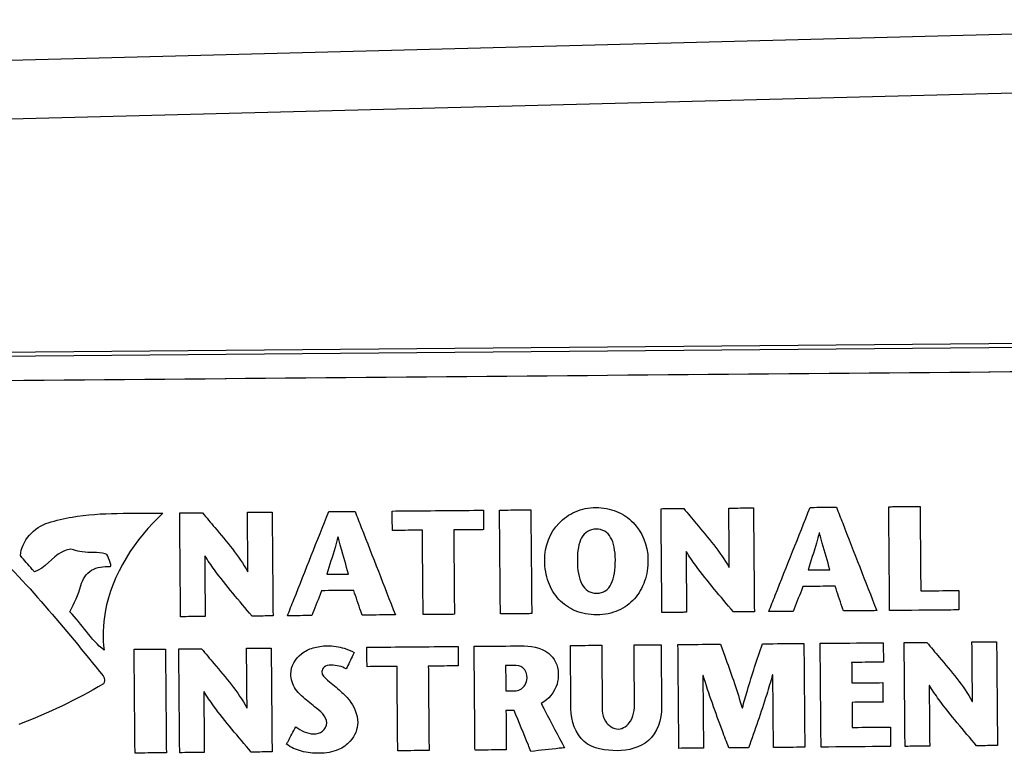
# Model space of a CAD drawing. Header units: inches. Extents: x 0 to 34, y 0 to 22.
# Tile 26 of 69: x 5.346 to 6.017, y 7.906 to 8.405. Entities that reach past the tile are written whole.
import ezdxf

# ---------------------------------------------------------------- set-up
doc = ezdxf.new("R2010")
doc.units = ezdxf.units.IN
doc.header["$LTSCALE"] = 1.87
doc.header["$MEASUREMENT"] = 0
doc.layers.get('0').update_dxf_attribs({"linetype": 'CONTINUOUS'})
doc.layers.add('DATUMCURVES', color=7, linetype='CONTINUOUS')

msp = doc.modelspace()

# ---------------------------------------------------------------- linework, layer by layer
at = {"color": 7, "linetype": 'CONTINUOUS'}
for p, q in [((6.40266, 8.40515), (5.27236, 8.37556)), ((6.40301, 8.36515), (5.2734, 8.33557)), ((5.28062, 8.1783), (6.32656, 8.18742)), ((5.28065, 8.17568), (6.32658, 8.1848)), ((6.32026, 8.16786), (5.28079, 8.15879))]:
    msp.add_line(p, q, dxfattribs=at)
at = {"layer": 'DATUMCURVES', "color": 40, "linetype": 'CONTINUOUS'}
for points, knots in [([(6.32026, 8.16788, 1.13017), (6.26612, 8.16741, 1.13017), (5.91963, 8.16438, 1.13017), (5.57314, 8.16136, 1.13017), (5.28079, 8.15881, 1.13017)], [0, 0, 0, 0, 0.15625, 1, 1, 1, 1]), ([(5.70389, 8.03695, 1.13017), (5.7038, 8.04685, 1.13017), (5.70931, 8.0603, 1.13017), (5.72411, 8.07089, 1.13017), (5.73872, 8.07401, 1.13017), (5.75338, 8.07114, 1.13017), (5.76837, 8.06082, 1.13017), (5.77411, 8.04746, 1.13017), (5.7742, 8.03756, 1.13017)], [0, 0, 0, 0, 0.250171, 0.375257, 0.500342, 0.625257, 0.750171, 1, 1, 1, 1]), ([(5.78309, 8.07219, 1.13017), (5.7839, 8.0722, 1.13017), (5.78905, 8.07224, 1.13017), (5.79421, 8.07229, 1.13017), (5.79856, 8.07232, 1.13017)], [0, 0, 0, 0, 0.15625, 1, 1, 1, 1]), ([(5.78371, 8.00148, 1.13017), (5.78368, 8.00516, 1.13017), (5.78347, 8.02873, 1.13017), (5.78327, 8.0523, 1.13017), (5.78309, 8.07219, 1.13017)], [0, 0, 0, 0, 0.15625, 1, 1, 1, 1]), ([(5.79856, 8.07232, 1.13017), (5.80137, 8.06893, 1.13017), (5.81206, 8.05588, 1.13017), (5.82349, 8.04309, 1.13017), (5.8294, 8.03209, 1.13017)], [0, 0, 0, 0, 0.261011, 1, 1, 1, 1]), ([(5.82924, 8.07259, 1.13017), (5.83011, 8.0726, 1.13017), (5.83571, 8.07265, 1.13017), (5.8413, 8.0727, 1.13017), (5.84603, 8.07274, 1.13017)], [0, 0, 0, 0, 0.15625, 1, 1, 1, 1]), ([(5.82959, 8.03209, 1.13017), (5.82957, 8.0342, 1.13017), (5.82945, 8.0477, 1.13017), (5.82934, 8.0612, 1.13017), (5.82924, 8.07259, 1.13017)], [0, 0, 0, 0, 0.15625, 1, 1, 1, 1]), ([(5.84603, 8.07274, 1.13017), (5.84606, 8.06906, 1.13017), (5.84626, 8.04549, 1.13017), (5.84647, 8.02192, 1.13017), (5.84664, 8.00203, 1.13017)], [0, 0, 0, 0, 0.15625, 1, 1, 1, 1]), ([(5.85644, 8.00211, 1.13017), (5.8579, 8.00581, 1.13017), (5.86729, 8.02946, 1.13017), (5.87668, 8.05312, 1.13017), (5.8846, 8.07308, 1.13017)], [0, 0, 0, 0, 0.15625, 1, 1, 1, 1]), ([(5.8846, 8.07308, 1.13017), (5.88553, 8.07308, 1.13017), (5.89149, 8.07314, 1.13017), (5.89745, 8.07319, 1.13017), (5.90247, 8.07323, 1.13017)], [0, 0, 0, 0, 0.15625, 1, 1, 1, 1]), ([(5.90247, 8.07323, 1.13017), (5.90391, 8.06956, 1.13017), (5.91307, 8.04607, 1.13017), (5.92224, 8.02258, 1.13017), (5.92997, 8.00276, 1.13017)], [0, 0, 0, 0, 0.15625, 1, 1, 1, 1]), ([(5.93815, 8.07354, 1.13017), (5.93925, 8.07355, 1.13017), (5.94635, 8.07361, 1.13017), (5.95345, 8.07368, 1.13017), (5.95944, 8.07373, 1.13017)], [0, 0, 0, 0, 0.15625, 1, 1, 1, 1]), ([(5.93876, 8.00283, 1.13017), (5.93873, 8.00652, 1.13017), (5.93852, 8.03009, 1.13017), (5.93832, 8.05366, 1.13017), (5.93815, 8.07354, 1.13017)], [0, 0, 0, 0, 0.15625, 1, 1, 1, 1]), ([(5.95944, 8.07373, 1.13017), (5.95947, 8.07074, 1.13017), (5.95963, 8.05158, 1.13017), (5.9598, 8.03242, 1.13017), (5.95994, 8.01626, 1.13017)], [0, 0, 0, 0, 0.15625, 1, 1, 1, 1]), ([(5.36584, 8.06264, 1.13017), (5.37116, 8.0642, 1.13017), (5.39675, 8.07034, 1.13017), (5.4233, 8.06875, 1.13017), (5.44397, 8.06911, 1.13017)], [0, 0, 0, 0, 0.211328, 1, 1, 1, 1]), ([(5.44397, 8.06911, 1.13017), (5.42476, 8.0516, 1.13017), (5.40407, 8.01958, 1.13017), (5.40271, 7.98435, 1.13017), (5.4039, 7.97574, 1.13017)], [0, 0, 0, 0, 0.749484, 1, 1, 1, 1]), ([(5.45533, 8.06933, 1.13017), (5.45614, 8.06934, 1.13017), (5.46129, 8.06938, 1.13017), (5.46645, 8.06943, 1.13017), (5.4708, 8.06946, 1.13017)], [0, 0, 0, 0, 0.15625, 1, 1, 1, 1]), ([(5.45595, 7.99862, 1.13017), (5.45592, 8.0023, 1.13017), (5.45571, 8.02587, 1.13017), (5.45551, 8.04944, 1.13017), (5.45533, 8.06933, 1.13017)], [0, 0, 0, 0, 0.15625, 1, 1, 1, 1]), ([(5.4708, 8.06946, 1.13017), (5.47361, 8.06607, 1.13017), (5.4843, 8.05302, 1.13017), (5.49573, 8.04023, 1.13017), (5.50164, 8.02922, 1.13017)], [0, 0, 0, 0, 0.261011, 1, 1, 1, 1]), ([(5.50148, 8.06973, 1.13017), (5.50235, 8.06974, 1.13017), (5.50795, 8.06979, 1.13017), (5.51354, 8.06984, 1.13017), (5.51827, 8.06988, 1.13017)], [0, 0, 0, 0, 0.15625, 1, 1, 1, 1]), ([(5.50183, 8.02923, 1.13017), (5.50181, 8.03134, 1.13017), (5.50169, 8.04484, 1.13017), (5.50158, 8.05834, 1.13017), (5.50148, 8.06973, 1.13017)], [0, 0, 0, 0, 0.15625, 1, 1, 1, 1]), ([(5.51827, 8.06988, 1.13017), (5.5183, 8.0662, 1.13017), (5.51851, 8.04263, 1.13017), (5.51871, 8.01906, 1.13017), (5.51888, 7.99917, 1.13017)], [0, 0, 0, 0, 0.15625, 1, 1, 1, 1]), ([(5.52868, 7.99925, 1.13017), (5.53014, 8.00295, 1.13017), (5.53953, 8.0266, 1.13017), (5.54892, 8.05026, 1.13017), (5.55684, 8.07021, 1.13017)], [0, 0, 0, 0, 0.15625, 1, 1, 1, 1]), ([(5.55684, 8.07021, 1.13017), (5.55777, 8.07022, 1.13017), (5.56373, 8.07028, 1.13017), (5.56969, 8.07033, 1.13017), (5.57472, 8.07037, 1.13017)], [0, 0, 0, 0, 0.15625, 1, 1, 1, 1]), ([(5.57472, 8.07037, 1.13017), (5.57615, 8.0667, 1.13017), (5.58531, 8.04321, 1.13017), (5.59448, 8.01972, 1.13017), (5.60221, 7.9999, 1.13017)], [0, 0, 0, 0, 0.15625, 1, 1, 1, 1]), ([(5.60005, 8.07059, 1.13017), (5.60329, 8.07062, 1.13017), (5.62399, 8.0708, 1.13017), (5.6447, 8.07098, 1.13017), (5.66217, 8.07113, 1.13017)], [0, 0, 0, 0, 0.15625, 1, 1, 1, 1]), ([(5.60017, 8.05736, 1.13017), (5.60016, 8.05804, 1.13017), (5.60012, 8.06246, 1.13017), (5.60008, 8.06687, 1.13017), (5.60005, 8.07059, 1.13017)], [0, 0, 0, 0, 0.15625, 1, 1, 1, 1]), ([(5.66217, 8.07113, 1.13017), (5.66217, 8.07044, 1.13017), (5.66221, 8.06603, 1.13017), (5.66225, 8.06162, 1.13017), (5.66228, 8.0579, 1.13017)], [0, 0, 0, 0, 0.15625, 1, 1, 1, 1]), ([(5.6731, 8.07123, 1.13017), (5.67421, 8.07124, 1.13017), (5.68132, 8.0713, 1.13017), (5.68842, 8.07136, 1.13017), (5.69442, 8.07142, 1.13017)], [0, 0, 0, 0, 0.15625, 1, 1, 1, 1]), ([(5.67372, 8.00052, 1.13017), (5.67369, 8.0042, 1.13017), (5.67348, 8.02777, 1.13017), (5.67327, 8.05134, 1.13017), (5.6731, 8.07123, 1.13017)], [0, 0, 0, 0, 0.15625, 1, 1, 1, 1]), ([(5.69442, 8.07142, 1.13017), (5.69445, 8.06773, 1.13017), (5.69466, 8.04416, 1.13017), (5.69487, 8.02059, 1.13017), (5.69504, 8.00071, 1.13017)], [0, 0, 0, 0, 0.15625, 1, 1, 1, 1]), ([(5.56304, 8.05289, 1.13017), (5.56243, 8.05054, 1.13017), (5.56011, 8.04204, 1.13017), (5.55736, 8.03367, 1.13017), (5.5555, 8.02758, 1.13017)], [0, 0, 0, 0, 0.27644, 1, 1, 1, 1]), ([(5.57034, 8.02771, 1.13017), (5.5686, 8.03376, 1.13017), (5.56611, 8.04212, 1.13017), (5.56386, 8.05055, 1.13017), (5.56326, 8.0529, 1.13017)], [0, 0, 0, 0, 0.722692, 1, 1, 1, 1]), ([(5.62059, 8.05753, 1.13017), (5.61953, 8.05752, 1.13017), (5.61272, 8.05746, 1.13017), (5.60591, 8.05741, 1.13017), (5.60017, 8.05736, 1.13017)], [0, 0, 0, 0, 0.15625, 1, 1, 1, 1]), ([(5.62109, 8.00006, 1.13017), (5.62107, 8.00305, 1.13017), (5.6209, 8.02221, 1.13017), (5.62073, 8.04137, 1.13017), (5.62059, 8.05753, 1.13017)], [0, 0, 0, 0, 0.15625, 1, 1, 1, 1]), ([(5.66228, 8.0579, 1.13017), (5.66122, 8.05789, 1.13017), (5.65443, 8.05783, 1.13017), (5.64764, 8.05777, 1.13017), (5.64191, 8.05772, 1.13017)], [0, 0, 0, 0, 0.15625, 1, 1, 1, 1]), ([(5.64191, 8.05772, 1.13017), (5.64194, 8.05473, 1.13017), (5.64211, 8.03557, 1.13017), (5.64227, 8.01641, 1.13017), (5.64241, 8.00025, 1.13017)], [0, 0, 0, 0, 0.15625, 1, 1, 1, 1]), ([(5.75198, 8.03737, 1.13017), (5.75193, 8.04363, 1.13017), (5.75037, 8.0515, 1.13017), (5.74512, 8.05726, 1.13017), (5.73886, 8.0588, 1.13017), (5.73263, 8.05715, 1.13017), (5.72748, 8.0513, 1.13017), (5.72605, 8.04341, 1.13017), (5.72611, 8.03714, 1.13017)], [0, 0, 0, 0, 0.25, 0.375, 0.5, 0.625, 0.75, 1, 1, 1, 1]), ([(5.8908, 8.05575, 1.13017), (5.89019, 8.0534, 1.13017), (5.88787, 8.0449, 1.13017), (5.8851, 8.03654, 1.13017), (5.88326, 8.03044, 1.13017)], [0, 0, 0, 0, 0.276474, 1, 1, 1, 1]), ([(5.8981, 8.03057, 1.13017), (5.89637, 8.03663, 1.13017), (5.89387, 8.04499, 1.13017), (5.89162, 8.05341, 1.13017), (5.89102, 8.05576, 1.13017)], [0, 0, 0, 0, 0.722656, 1, 1, 1, 1]), ([(5.35637, 8.02916, 1.13017), (5.35588, 8.02973, 1.13017), (5.35272, 8.03342, 1.13017), (5.34955, 8.0371, 1.13017), (5.34689, 8.04021, 1.13017)], [0, 0, 0, 0, 0.15625, 1, 1, 1, 1]), ([(5.40463, 8.04155, 1.13017), (5.39955, 8.04288, 1.13017), (5.39205, 8.04172, 1.13017), (5.38491, 8.0435, 1.13017), (5.38302, 8.04422, 1.13017)], [0, 0, 0, 0, 0.72134, 1, 1, 1, 1]), ([(5.40794, 8.03274, 1.13017), (5.40932, 8.03271, 1.13017), (5.40682, 8.03806, 1.13017), (5.40641, 8.04108, 1.13017), (5.40463, 8.04155, 1.13017)], [0, 0, 0, 0, 0.429845, 1, 1, 1, 1]), ([(5.47235, 8.04019, 1.13017), (5.47237, 8.03803, 1.13017), (5.47249, 8.02422, 1.13017), (5.47261, 8.01042, 1.13017), (5.47272, 7.99877, 1.13017)], [0, 0, 0, 0, 0.15625, 1, 1, 1, 1]), ([(5.50462, 7.99904, 1.13017), (5.49589, 8.00943, 1.13017), (5.48445, 8.02257, 1.13017), (5.47449, 8.03688, 1.13017), (5.47254, 8.04019, 1.13017)], [0, 0, 0, 0, 0.779564, 1, 1, 1, 1]), ([(5.80011, 8.04305, 1.13017), (5.80013, 8.04089, 1.13017), (5.80025, 8.02708, 1.13017), (5.80037, 8.01328, 1.13017), (5.80048, 8.00163, 1.13017)], [0, 0, 0, 0, 0.15625, 1, 1, 1, 1]), ([(5.83238, 8.0019, 1.13017), (5.82364, 8.01229, 1.13017), (5.8122, 8.02543, 1.13017), (5.80225, 8.03975, 1.13017), (5.8003, 8.04305, 1.13017)], [0, 0, 0, 0, 0.779604, 1, 1, 1, 1]), ([(5.38806, 8.01984, 1.13017), (5.3891, 8.02398, 1.13017), (5.39438, 8.03224, 1.13017), (5.40368, 8.03283, 1.13017), (5.40794, 8.03274, 1.13017)], [0, 0, 0, 0, 0.500219, 1, 1, 1, 1]), ([(5.7742, 8.03756, 1.13017), (5.77425, 8.03229, 1.13017), (5.77265, 8.02233, 1.13017), (5.76569, 8.01023, 1.13017), (5.75644, 8.00341, 1.13017), (5.74729, 8.00046, 1.13017), (5.73938, 7.99963, 1.13017), (5.73145, 8.00032, 1.13017), (5.72226, 8.00312, 1.13017), (5.71288, 8.00977, 1.13017), (5.70571, 8.02174, 1.13017), (5.70394, 8.03168, 1.13017), (5.70389, 8.03695, 1.13017)], [0, 0, 0, 0, 0.125076, 0.250152, 0.375228, 0.437766, 0.500304, 0.562766, 0.625228, 0.750152, 0.875076, 1, 1, 1, 1]), ([(5.72611, 8.03714, 1.13017), (5.72616, 8.03048, 1.13017), (5.72752, 8.022, 1.13017), (5.73222, 8.01652, 1.13017), (5.73585, 8.01489, 1.13017), (5.73925, 8.01448, 1.13017), (5.74264, 8.01495, 1.13017), (5.74624, 8.01664, 1.13017), (5.75084, 8.0222, 1.13017), (5.75204, 8.0307, 1.13017), (5.75198, 8.03737, 1.13017)], [0, 0, 0, 0, 0.25, 0.375, 0.4375, 0.5, 0.5625, 0.625, 0.75, 1, 1, 1, 1]), ([(5.5555, 8.02758, 1.13017), (5.55628, 8.02758, 1.13017), (5.56122, 8.02763, 1.13017), (5.56617, 8.02767, 1.13017), (5.57034, 8.02771, 1.13017)], [0, 0, 0, 0, 0.15625, 1, 1, 1, 1]), ([(5.88326, 8.03044, 1.13017), (5.88404, 8.03045, 1.13017), (5.88898, 8.03049, 1.13017), (5.89393, 8.03053, 1.13017), (5.8981, 8.03057, 1.13017)], [0, 0, 0, 0, 0.15625, 1, 1, 1, 1]), ([(5.8797, 8.0192, 1.13017), (5.87935, 8.01831, 1.13017), (5.87715, 8.01267, 1.13017), (5.87495, 8.00702, 1.13017), (5.87309, 8.00226, 1.13017)], [0, 0, 0, 0, 0.15625, 1, 1, 1, 1]), ([(5.90164, 8.01939, 1.13017), (5.9005, 8.01938, 1.13017), (5.89319, 8.01931, 1.13017), (5.88587, 8.01925, 1.13017), (5.8797, 8.0192, 1.13017)], [0, 0, 0, 0, 0.15625, 1, 1, 1, 1]), ([(5.90732, 8.00256, 1.13017), (5.90703, 8.00343, 1.13017), (5.90513, 8.00905, 1.13017), (5.90324, 8.01466, 1.13017), (5.90164, 8.01939, 1.13017)], [0, 0, 0, 0, 0.15625, 1, 1, 1, 1]), ([(5.55196, 8.01634, 1.13017), (5.55162, 8.01545, 1.13017), (5.54941, 8.00981, 1.13017), (5.5472, 8.00416, 1.13017), (5.54533, 7.9994, 1.13017)], [0, 0, 0, 0, 0.15625, 1, 1, 1, 1]), ([(5.57388, 8.01653, 1.13017), (5.57274, 8.01652, 1.13017), (5.56544, 8.01645, 1.13017), (5.55813, 8.01639, 1.13017), (5.55196, 8.01634, 1.13017)], [0, 0, 0, 0, 0.15625, 1, 1, 1, 1]), ([(5.57956, 7.9997, 1.13017), (5.57927, 8.00057, 1.13017), (5.57737, 8.00618, 1.13017), (5.57548, 8.01179, 1.13017), (5.57388, 8.01653, 1.13017)], [0, 0, 0, 0, 0.15625, 1, 1, 1, 1]), ([(5.95994, 8.01626, 1.13017), (5.96129, 8.01627, 1.13017), (5.9699, 8.01634, 1.13017), (5.97852, 8.01642, 1.13017), (5.98579, 8.01648, 1.13017)], [0, 0, 0, 0, 0.15625, 1, 1, 1, 1]), ([(5.98579, 8.01648, 1.13017), (5.9858, 8.01579, 1.13017), (5.98584, 8.01138, 1.13017), (5.98587, 8.00697, 1.13017), (5.98591, 8.00324, 1.13017)], [0, 0, 0, 0, 0.15625, 1, 1, 1, 1]), ([(5.47272, 7.99877, 1.13017), (5.47184, 7.99876, 1.13017), (5.46625, 7.99871, 1.13017), (5.46067, 7.99866, 1.13017), (5.45595, 7.99862, 1.13017)], [0, 0, 0, 0, 0.15625, 1, 1, 1, 1]), ([(5.51888, 7.99917, 1.13017), (5.51814, 7.99916, 1.13017), (5.51338, 7.99912, 1.13017), (5.50863, 7.99908, 1.13017), (5.50462, 7.99904, 1.13017)], [0, 0, 0, 0, 0.15625, 1, 1, 1, 1]), ([(5.54533, 7.9994, 1.13017), (5.54446, 7.99939, 1.13017), (5.53891, 7.99934, 1.13017), (5.53336, 7.99929, 1.13017), (5.52868, 7.99925, 1.13017)], [0, 0, 0, 0, 0.15625, 1, 1, 1, 1]), ([(5.60221, 7.9999, 1.13017), (5.60103, 7.99989, 1.13017), (5.59348, 7.99982, 1.13017), (5.58593, 7.99975, 1.13017), (5.57956, 7.9997, 1.13017)], [0, 0, 0, 0, 0.15625, 1, 1, 1, 1]), ([(5.64241, 8.00025, 1.13017), (5.6413, 8.00024, 1.13017), (5.6342, 8.00017, 1.13017), (5.62709, 8.00011, 1.13017), (5.62109, 8.00006, 1.13017)], [0, 0, 0, 0, 0.15625, 1, 1, 1, 1]), ([(5.69504, 8.00071, 1.13017), (5.69393, 8.0007, 1.13017), (5.68682, 8.00063, 1.13017), (5.67971, 8.00057, 1.13017), (5.67372, 8.00052, 1.13017)], [0, 0, 0, 0, 0.15625, 1, 1, 1, 1]), ([(5.80048, 8.00163, 1.13017), (5.7996, 8.00162, 1.13017), (5.79401, 8.00157, 1.13017), (5.78843, 8.00152, 1.13017), (5.78371, 8.00148, 1.13017)], [0, 0, 0, 0, 0.15625, 1, 1, 1, 1]), ([(5.84664, 8.00203, 1.13017), (5.8459, 8.00202, 1.13017), (5.84114, 8.00198, 1.13017), (5.83639, 8.00194, 1.13017), (5.83238, 8.0019, 1.13017)], [0, 0, 0, 0, 0.15625, 1, 1, 1, 1]), ([(5.87309, 8.00226, 1.13017), (5.87222, 8.00225, 1.13017), (5.86667, 8.0022, 1.13017), (5.86112, 8.00216, 1.13017), (5.85644, 8.00211, 1.13017)], [0, 0, 0, 0, 0.15625, 1, 1, 1, 1]), ([(5.92997, 8.00276, 1.13017), (5.92879, 8.00275, 1.13017), (5.92124, 8.00268, 1.13017), (5.91369, 8.00261, 1.13017), (5.90732, 8.00256, 1.13017)], [0, 0, 0, 0, 0.15625, 1, 1, 1, 1]), ([(5.98591, 8.00324, 1.13017), (5.98345, 8.00322, 1.13017), (5.96774, 8.00309, 1.13017), (5.95202, 8.00295, 1.13017), (5.93876, 8.00283, 1.13017)], [0, 0, 0, 0, 0.15625, 1, 1, 1, 1]), ([(5.53103, 7.95961, 1.13017), (5.53098, 7.96481, 1.13017), (5.53587, 7.9731, 1.13017), (5.54627, 7.97785, 1.13017), (5.55455, 7.9791, 1.13017), (5.56172, 7.97854, 1.13017), (5.56797, 7.97709, 1.13017), (5.57205, 7.97553, 1.13017), (5.57414, 7.97424, 1.13017)], [0, 0, 0, 0, 0.292922, 0.458015, 0.638323, 0.757721, 0.861274, 1, 1, 1, 1]), ([(5.58279, 7.97784, 1.13017), (5.58603, 7.97787, 1.13017), (5.60673, 7.97805, 1.13017), (5.62744, 7.97823, 1.13017), (5.64491, 7.97838, 1.13017)], [0, 0, 0, 0, 0.15625, 1, 1, 1, 1]), ([(5.64491, 7.97838, 1.13017), (5.64492, 7.97769, 1.13017), (5.64496, 7.97328, 1.13017), (5.64499, 7.96887, 1.13017), (5.64503, 7.96515, 1.13017)], [0, 0, 0, 0, 0.15625, 1, 1, 1, 1]), ([(5.65582, 7.97848, 1.13017), (5.65746, 7.97849, 1.13017), (5.66796, 7.97858, 1.13017), (5.67847, 7.97868, 1.13017), (5.68734, 7.97875, 1.13017)], [0, 0, 0, 0, 0.15625, 1, 1, 1, 1]), ([(5.65643, 7.90778, 1.13017), (5.6564, 7.91146, 1.13017), (5.6562, 7.93503, 1.13017), (5.65599, 7.95859, 1.13017), (5.65582, 7.97848, 1.13017)], [0, 0, 0, 0, 0.15625, 1, 1, 1, 1]), ([(5.68734, 7.97875, 1.13017), (5.69391, 7.97881, 1.13017), (5.707, 7.97749, 1.13017), (5.71309, 7.96519, 1.13017), (5.71313, 7.9601, 1.13017)], [0, 0, 0, 0, 0.563511, 1, 1, 1, 1]), ([(5.72138, 7.97905, 1.13017), (5.72249, 7.97906, 1.13017), (5.7296, 7.97912, 1.13017), (5.7367, 7.97918, 1.13017), (5.7427, 7.97924, 1.13017)], [0, 0, 0, 0, 0.15625, 1, 1, 1, 1]), ([(5.72176, 7.93583, 1.13017), (5.72174, 7.93808, 1.13017), (5.72161, 7.95248, 1.13017), (5.72148, 7.96689, 1.13017), (5.72138, 7.97905, 1.13017)], [0, 0, 0, 0, 0.15625, 1, 1, 1, 1]), ([(5.7427, 7.97924, 1.13017), (5.74272, 7.97731, 1.13017), (5.74282, 7.96499, 1.13017), (5.74293, 7.95267, 1.13017), (5.74302, 7.94227, 1.13017)], [0, 0, 0, 0, 0.15625, 1, 1, 1, 1]), ([(5.7647, 7.97943, 1.13017), (5.76566, 7.97944, 1.13017), (5.77179, 7.97949, 1.13017), (5.77792, 7.97954, 1.13017), (5.78309, 7.97959, 1.13017)], [0, 0, 0, 0, 0.15625, 1, 1, 1, 1]), ([(5.76502, 7.94277, 1.13017), (5.765, 7.94468, 1.13017), (5.76489, 7.9569, 1.13017), (5.76479, 7.96912, 1.13017), (5.7647, 7.97943, 1.13017)], [0, 0, 0, 0, 0.15625, 1, 1, 1, 1]), ([(5.78309, 7.97959, 1.13017), (5.78311, 7.97736, 1.13017), (5.78323, 7.96312, 1.13017), (5.78336, 7.94888, 1.13017), (5.78346, 7.93687, 1.13017)], [0, 0, 0, 0, 0.15625, 1, 1, 1, 1]), ([(5.79462, 7.97969, 1.13017), (5.79612, 7.9797, 1.13017), (5.80575, 7.97979, 1.13017), (5.81538, 7.97987, 1.13017), (5.82351, 7.97994, 1.13017)], [0, 0, 0, 0, 0.15625, 1, 1, 1, 1]), ([(5.79523, 7.90899, 1.13017), (5.7952, 7.91268, 1.13017), (5.795, 7.93624, 1.13017), (5.79479, 7.95981, 1.13017), (5.79462, 7.97969, 1.13017)], [0, 0, 0, 0, 0.15625, 1, 1, 1, 1]), ([(5.82351, 7.97994, 1.13017), (5.82475, 7.97656, 1.13017), (5.83005, 7.96222, 1.13017), (5.835, 7.94774, 1.13017), (5.83832, 7.93654, 1.13017)], [0, 0, 0, 0, 0.235678, 1, 1, 1, 1]), ([(5.83853, 7.93654, 1.13017), (5.83959, 7.94053, 1.13017), (5.84369, 7.95521, 1.13017), (5.84856, 7.96965, 1.13017), (5.8521, 7.98019, 1.13017)], [0, 0, 0, 0, 0.270678, 1, 1, 1, 1]), ([(5.8521, 7.98019, 1.13017), (5.85357, 7.9802, 1.13017), (5.86299, 7.98029, 1.13017), (5.87241, 7.98037, 1.13017), (5.88036, 7.98044, 1.13017)], [0, 0, 0, 0, 0.15625, 1, 1, 1, 1]), ([(5.88036, 7.98044, 1.13017), (5.88039, 7.97676, 1.13017), (5.8806, 7.95319, 1.13017), (5.8808, 7.92962, 1.13017), (5.88098, 7.90974, 1.13017)], [0, 0, 0, 0, 0.15625, 1, 1, 1, 1]), ([(5.89146, 7.98053, 1.13017), (5.89369, 7.98055, 1.13017), (5.90801, 7.98068, 1.13017), (5.92232, 7.9808, 1.13017), (5.9344, 7.98091, 1.13017)], [0, 0, 0, 0, 0.15625, 1, 1, 1, 1]), ([(5.89207, 7.90984, 1.13017), (5.89204, 7.91352, 1.13017), (5.89184, 7.93709, 1.13017), (5.89163, 7.96065, 1.13017), (5.89146, 7.98053, 1.13017)], [0, 0, 0, 0, 0.15625, 1, 1, 1, 1]), ([(5.9344, 7.98091, 1.13017), (5.9344, 7.98022, 1.13017), (5.93444, 7.97581, 1.13017), (5.93448, 7.9714, 1.13017), (5.93451, 7.96768, 1.13017)], [0, 0, 0, 0, 0.15625, 1, 1, 1, 1]), ([(5.94864, 7.98103, 1.13017), (5.94944, 7.98104, 1.13017), (5.9546, 7.98109, 1.13017), (5.95975, 7.98113, 1.13017), (5.9641, 7.98117, 1.13017)], [0, 0, 0, 0, 0.15625, 1, 1, 1, 1]), ([(5.94926, 7.91034, 1.13017), (5.94922, 7.91402, 1.13017), (5.94902, 7.93758, 1.13017), (5.94881, 7.96115, 1.13017), (5.94864, 7.98103, 1.13017)], [0, 0, 0, 0, 0.15625, 1, 1, 1, 1]), ([(5.9641, 7.98117, 1.13017), (5.96691, 7.97777, 1.13017), (5.97759, 7.96472, 1.13017), (5.98903, 7.95194, 1.13017), (5.99494, 7.94094, 1.13017)], [0, 0, 0, 0, 0.260844, 1, 1, 1, 1]), ([(5.99481, 7.98144, 1.13017), (5.99568, 7.98144, 1.13017), (6.00127, 7.98149, 1.13017), (6.00685, 7.98154, 1.13017), (6.01157, 7.98158, 1.13017)], [0, 0, 0, 0, 0.15625, 1, 1, 1, 1]), ([(5.99516, 7.94094, 1.13017), (5.99514, 7.94305, 1.13017), (5.99502, 7.95655, 1.13017), (5.99491, 7.97005, 1.13017), (5.99481, 7.98144, 1.13017)], [0, 0, 0, 0, 0.15625, 1, 1, 1, 1]), ([(6.01157, 7.98158, 1.13017), (6.0116, 7.9779, 1.13017), (6.01181, 7.95434, 1.13017), (6.01201, 7.93077, 1.13017), (6.01219, 7.91089, 1.13017)], [0, 0, 0, 0, 0.15625, 1, 1, 1, 1]), ([(5.42432, 7.97646, 1.13017), (5.42544, 7.97647, 1.13017), (5.43254, 7.97653, 1.13017), (5.43965, 7.97659, 1.13017), (5.44565, 7.97664, 1.13017)], [0, 0, 0, 0, 0.15625, 1, 1, 1, 1]), ([(5.42494, 7.90576, 1.13017), (5.42491, 7.90944, 1.13017), (5.4247, 7.93301, 1.13017), (5.4245, 7.95657, 1.13017), (5.42432, 7.97646, 1.13017)], [0, 0, 0, 0, 0.15625, 1, 1, 1, 1]), ([(5.44565, 7.97664, 1.13017), (5.44568, 7.97296, 1.13017), (5.44588, 7.9494, 1.13017), (5.44609, 7.92583, 1.13017), (5.44626, 7.90595, 1.13017)], [0, 0, 0, 0, 0.15625, 1, 1, 1, 1]), ([(5.45473, 7.97672, 1.13017), (5.45554, 7.97673, 1.13017), (5.46069, 7.97678, 1.13017), (5.46585, 7.97682, 1.13017), (5.47019, 7.97686, 1.13017)], [0, 0, 0, 0, 0.15625, 1, 1, 1, 1]), ([(5.45535, 7.90603, 1.13017), (5.45532, 7.90971, 1.13017), (5.45511, 7.93327, 1.13017), (5.45491, 7.95684, 1.13017), (5.45473, 7.97672, 1.13017)], [0, 0, 0, 0, 0.15625, 1, 1, 1, 1]), ([(5.47019, 7.97686, 1.13017), (5.47301, 7.97346, 1.13017), (5.4837, 7.96042, 1.13017), (5.49513, 7.94763, 1.13017), (5.50104, 7.93663, 1.13017)], [0, 0, 0, 0, 0.26098, 1, 1, 1, 1]), ([(5.50087, 7.97713, 1.13017), (5.50175, 7.97713, 1.13017), (5.50733, 7.97718, 1.13017), (5.51292, 7.97723, 1.13017), (5.51764, 7.97727, 1.13017)], [0, 0, 0, 0, 0.15625, 1, 1, 1, 1]), ([(5.50123, 7.93663, 1.13017), (5.50121, 7.93874, 1.13017), (5.50109, 7.95224, 1.13017), (5.50097, 7.96574, 1.13017), (5.50087, 7.97713, 1.13017)], [0, 0, 0, 0, 0.15625, 1, 1, 1, 1]), ([(5.51764, 7.97727, 1.13017), (5.51767, 7.97359, 1.13017), (5.51787, 7.95002, 1.13017), (5.51808, 7.92646, 1.13017), (5.51825, 7.90658, 1.13017)], [0, 0, 0, 0, 0.15625, 1, 1, 1, 1]), ([(5.57414, 7.97424, 1.13017), (5.57386, 7.97366, 1.13017), (5.57207, 7.96994, 1.13017), (5.57027, 7.96622, 1.13017), (5.56876, 7.96308, 1.13017)], [0, 0, 0, 0, 0.15625, 1, 1, 1, 1]), ([(5.58291, 7.96461, 1.13017), (5.5829, 7.9653, 1.13017), (5.58286, 7.96971, 1.13017), (5.58283, 7.97412, 1.13017), (5.58279, 7.97784, 1.13017)], [0, 0, 0, 0, 0.15625, 1, 1, 1, 1]), ([(5.56876, 7.96308, 1.13017), (5.56729, 7.96396, 1.13017), (5.56384, 7.96526, 1.13017), (5.55874, 7.96583, 1.13017), (5.55369, 7.96519, 1.13017), (5.55098, 7.95989, 1.13017), (5.55761, 7.95384, 1.13017), (5.56216, 7.95044, 1.13017), (5.56507, 7.94779, 1.13017)], [0, 0, 0, 0, 0.135692, 0.284767, 0.413198, 0.503718, 0.688326, 1, 1, 1, 1]), ([(5.60331, 7.96479, 1.13017), (5.60224, 7.96478, 1.13017), (5.59545, 7.96472, 1.13017), (5.58865, 7.96466, 1.13017), (5.58291, 7.96461, 1.13017)], [0, 0, 0, 0, 0.15625, 1, 1, 1, 1]), ([(5.60381, 7.90732, 1.13017), (5.60378, 7.91032, 1.13017), (5.60362, 7.92947, 1.13017), (5.60345, 7.94863, 1.13017), (5.60331, 7.96479, 1.13017)], [0, 0, 0, 0, 0.15625, 1, 1, 1, 1]), ([(5.64503, 7.96515, 1.13017), (5.64396, 7.96514, 1.13017), (5.63716, 7.96508, 1.13017), (5.63037, 7.96502, 1.13017), (5.62463, 7.96497, 1.13017)], [0, 0, 0, 0, 0.15625, 1, 1, 1, 1]), ([(5.62463, 7.96497, 1.13017), (5.62465, 7.96198, 1.13017), (5.62482, 7.94283, 1.13017), (5.62499, 7.92367, 1.13017), (5.62513, 7.90751, 1.13017)], [0, 0, 0, 0, 0.15625, 1, 1, 1, 1]), ([(5.68292, 7.96548, 1.13017), (5.68263, 7.96548, 1.13017), (5.68074, 7.96546, 1.13017), (5.67885, 7.96545, 1.13017), (5.67725, 7.96543, 1.13017)], [0, 0, 0, 0, 0.15625, 1, 1, 1, 1]), ([(5.67725, 7.96543, 1.13017), (5.67726, 7.96453, 1.13017), (5.67731, 7.95874, 1.13017), (5.67736, 7.95295, 1.13017), (5.6774, 7.94807, 1.13017)], [0, 0, 0, 0, 0.15625, 1, 1, 1, 1]), ([(5.69187, 7.95687, 1.13017), (5.69185, 7.95937, 1.13017), (5.69025, 7.96471, 1.13017), (5.68505, 7.9655, 1.13017), (5.68292, 7.96548, 1.13017)], [0, 0, 0, 0, 0.53982, 1, 1, 1, 1]), ([(5.93451, 7.96768, 1.13017), (5.93339, 7.96767, 1.13017), (5.92618, 7.96761, 1.13017), (5.91897, 7.96754, 1.13017), (5.91289, 7.96749, 1.13017)], [0, 0, 0, 0, 0.15625, 1, 1, 1, 1]), ([(5.91289, 7.96749, 1.13017), (5.9129, 7.96676, 1.13017), (5.91294, 7.96212, 1.13017), (5.91298, 7.95747, 1.13017), (5.91301, 7.95355, 1.13017)], [0, 0, 0, 0, 0.15625, 1, 1, 1, 1]), ([(5.54291, 7.94083, 1.13017), (5.53983, 7.94348, 1.13017), (5.53353, 7.94817, 1.13017), (5.53106, 7.95604, 1.13017), (5.53103, 7.95961, 1.13017)], [0, 0, 0, 0, 0.531815, 1, 1, 1, 1]), ([(5.71313, 7.9601, 1.13017), (5.71316, 7.95765, 1.13017), (5.71246, 7.94945, 1.13017), (5.70651, 7.94215, 1.13017), (5.70143, 7.93959, 1.13017)], [0, 0, 0, 0, 0.301013, 1, 1, 1, 1]), ([(5.81157, 7.95863, 1.13017), (5.81159, 7.95605, 1.13017), (5.81173, 7.93956, 1.13017), (5.81188, 7.92306, 1.13017), (5.812, 7.90914, 1.13017)], [0, 0, 0, 0, 0.15625, 1, 1, 1, 1]), ([(5.82925, 7.90929, 1.13017), (5.82777, 7.91316, 1.13017), (5.82155, 7.92946, 1.13017), (5.8157, 7.94592, 1.13017), (5.81176, 7.95863, 1.13017)], [0, 0, 0, 0, 0.237258, 1, 1, 1, 1]), ([(5.85901, 7.95904, 1.13017), (5.85774, 7.95456, 1.13017), (5.85276, 7.93786, 1.13017), (5.84697, 7.92142, 1.13017), (5.84268, 7.90941, 1.13017)], [0, 0, 0, 0, 0.267512, 1, 1, 1, 1]), ([(5.85966, 7.90956, 1.13017), (5.85964, 7.91213, 1.13017), (5.85949, 7.92863, 1.13017), (5.85935, 7.94513, 1.13017), (5.85923, 7.95905, 1.13017)], [0, 0, 0, 0, 0.15625, 1, 1, 1, 1]), ([(5.68345, 7.94812, 1.13017), (5.68472, 7.94813, 1.13017), (5.68914, 7.94898, 1.13017), (5.69189, 7.95381, 1.13017), (5.69187, 7.95687, 1.13017)], [0, 0, 0, 0, 0.29272, 1, 1, 1, 1]), ([(5.91301, 7.95355, 1.13017), (5.91411, 7.95356, 1.13017), (5.92115, 7.95362, 1.13017), (5.92818, 7.95368, 1.13017), (5.93412, 7.95373, 1.13017)], [0, 0, 0, 0, 0.15625, 1, 1, 1, 1]), ([(5.93412, 7.95373, 1.13017), (5.93412, 7.95304, 1.13017), (5.93416, 7.94864, 1.13017), (5.9342, 7.94423, 1.13017), (5.93423, 7.94051, 1.13017)], [0, 0, 0, 0, 0.15625, 1, 1, 1, 1]), ([(5.96566, 7.95189, 1.13017), (5.96568, 7.94973, 1.13017), (5.9658, 7.93593, 1.13017), (5.96592, 7.92213, 1.13017), (5.96602, 7.91048, 1.13017)], [0, 0, 0, 0, 0.15625, 1, 1, 1, 1]), ([(5.99794, 7.91076, 1.13017), (5.98921, 7.92114, 1.13017), (5.97776, 7.93428, 1.13017), (5.9678, 7.94859, 1.13017), (5.96585, 7.95189, 1.13017)], [0, 0, 0, 0, 0.779656, 1, 1, 1, 1]), ([(5.47175, 7.94758, 1.13017), (5.47177, 7.94542, 1.13017), (5.47189, 7.93162, 1.13017), (5.47201, 7.91782, 1.13017), (5.47211, 7.90617, 1.13017)], [0, 0, 0, 0, 0.15625, 1, 1, 1, 1]), ([(5.50401, 7.90645, 1.13017), (5.49529, 7.91684, 1.13017), (5.48384, 7.92996, 1.13017), (5.47389, 7.94428, 1.13017), (5.47194, 7.94758, 1.13017)], [0, 0, 0, 0, 0.779712, 1, 1, 1, 1]), ([(5.56507, 7.94779, 1.13017), (5.56706, 7.94596, 1.13017), (5.57299, 7.94039, 1.13017), (5.57652, 7.93214, 1.13017), (5.57657, 7.92668, 1.13017)], [0, 0, 0, 0, 0.331017, 1, 1, 1, 1]), ([(5.6774, 7.94807, 1.13017), (5.67772, 7.94807, 1.13017), (5.67973, 7.94809, 1.13017), (5.68175, 7.9481, 1.13017), (5.68345, 7.94812, 1.13017)], [0, 0, 0, 0, 0.15625, 1, 1, 1, 1]), ([(5.55546, 7.9263, 1.13017), (5.55542, 7.93089, 1.13017), (5.54918, 7.93579, 1.13017), (5.54432, 7.93962, 1.13017), (5.54291, 7.94083, 1.13017)], [0, 0, 0, 0, 0.712334, 1, 1, 1, 1]), ([(5.70143, 7.93959, 1.13017), (5.70226, 7.93802, 1.13017), (5.70757, 7.92796, 1.13017), (5.71287, 7.9179, 1.13017), (5.71735, 7.90942, 1.13017)], [0, 0, 0, 0, 0.15625, 1, 1, 1, 1]), ([(5.74302, 7.94227, 1.13017), (5.74306, 7.93727, 1.13017), (5.74201, 7.92788, 1.13017), (5.75066, 7.92213, 1.13017), (5.7541, 7.92216, 1.13017)], [0, 0, 0, 0, 0.592806, 1, 1, 1, 1]), ([(5.7541, 7.92216, 1.13017), (5.75734, 7.92219, 1.13017), (5.7653, 7.92851, 1.13017), (5.76506, 7.93758, 1.13017), (5.76502, 7.94277, 1.13017)], [0, 0, 0, 0, 0.384213, 1, 1, 1, 1]), ([(5.93423, 7.94051, 1.13017), (5.93314, 7.9405, 1.13017), (5.9261, 7.94044, 1.13017), (5.91907, 7.94038, 1.13017), (5.91313, 7.94032, 1.13017)], [0, 0, 0, 0, 0.15625, 1, 1, 1, 1]), ([(5.91313, 7.94032, 1.13017), (5.91314, 7.93943, 1.13017), (5.91319, 7.93374, 1.13017), (5.91324, 7.92805, 1.13017), (5.91328, 7.92325, 1.13017)], [0, 0, 0, 0, 0.15625, 1, 1, 1, 1]), ([(5.68308, 7.93478, 1.13017), (5.68279, 7.93477, 1.13017), (5.68094, 7.93476, 1.13017), (5.67908, 7.93474, 1.13017), (5.67752, 7.93473, 1.13017)], [0, 0, 0, 0, 0.15625, 1, 1, 1, 1]), ([(5.67752, 7.93473, 1.13017), (5.67753, 7.93333, 1.13017), (5.67761, 7.92441, 1.13017), (5.67769, 7.91549, 1.13017), (5.67775, 7.90797, 1.13017)], [0, 0, 0, 0, 0.15625, 1, 1, 1, 1]), ([(5.69453, 7.9069, 1.13017), (5.69393, 7.90835, 1.13017), (5.69012, 7.91764, 1.13017), (5.6863, 7.92694, 1.13017), (5.68308, 7.93478, 1.13017)], [0, 0, 0, 0, 0.15625, 1, 1, 1, 1]), ([(5.75323, 7.90741, 1.13017), (5.74546, 7.90735, 1.13017), (5.72759, 7.90997, 1.13017), (5.72183, 7.92784, 1.13017), (5.72176, 7.93583, 1.13017)], [0, 0, 0, 0, 0.493197, 1, 1, 1, 1]), ([(5.78346, 7.93687, 1.13017), (5.78353, 7.92876, 1.13017), (5.77782, 7.91133, 1.13017), (5.76067, 7.90748, 1.13017), (5.75323, 7.90741, 1.13017)], [0, 0, 0, 0, 0.521358, 1, 1, 1, 1]), ([(5.57657, 7.92668, 1.13017), (5.57661, 7.92209, 1.13017), (5.57311, 7.91405, 1.13017), (5.56275, 7.90685, 1.13017), (5.55275, 7.90539, 1.13017), (5.54426, 7.90583, 1.13017), (5.53654, 7.9072, 1.13017), (5.53106, 7.90959, 1.13017), (5.52811, 7.91191, 1.13017)], [0, 0, 0, 0, 0.227991, 0.39123, 0.610986, 0.71346, 0.813431, 1, 1, 1, 1]), ([(5.53449, 7.92369, 1.13017), (5.53797, 7.92107, 1.13017), (5.54419, 7.91782, 1.13017), (5.55317, 7.91979, 1.13017), (5.55548, 7.92419, 1.13017), (5.55546, 7.9263, 1.13017)], [0, 0, 0, 0, 0.509339, 0.753152, 1, 1, 1, 1]), ([(5.52811, 7.91191, 1.13017), (5.52844, 7.91252, 1.13017), (5.53057, 7.91645, 1.13017), (5.53269, 7.92037, 1.13017), (5.53449, 7.92369, 1.13017)], [0, 0, 0, 0, 0.15625, 1, 1, 1, 1]), ([(5.91328, 7.92325, 1.13017), (5.91463, 7.92326, 1.13017), (5.92328, 7.92333, 1.13017), (5.93194, 7.92341, 1.13017), (5.93924, 7.92347, 1.13017)], [0, 0, 0, 0, 0.15625, 1, 1, 1, 1]), ([(5.93924, 7.92347, 1.13017), (5.93924, 7.92279, 1.13017), (5.93928, 7.91838, 1.13017), (5.93932, 7.91397, 1.13017), (5.93935, 7.91025, 1.13017)], [0, 0, 0, 0, 0.15625, 1, 1, 1, 1]), ([(5.44626, 7.90595, 1.13017), (5.44515, 7.90594, 1.13017), (5.43805, 7.90588, 1.13017), (5.43094, 7.90581, 1.13017), (5.42494, 7.90576, 1.13017)], [0, 0, 0, 0, 0.15625, 1, 1, 1, 1]), ([(5.47211, 7.90617, 1.13017), (5.47124, 7.90617, 1.13017), (5.46565, 7.90612, 1.13017), (5.46006, 7.90607, 1.13017), (5.45535, 7.90603, 1.13017)], [0, 0, 0, 0, 0.15625, 1, 1, 1, 1]), ([(5.51825, 7.90658, 1.13017), (5.51751, 7.90657, 1.13017), (5.51277, 7.90653, 1.13017), (5.50802, 7.90649, 1.13017), (5.50401, 7.90645, 1.13017)], [0, 0, 0, 0, 0.15625, 1, 1, 1, 1]), ([(5.62513, 7.90751, 1.13017), (5.62402, 7.9075, 1.13017), (5.61691, 7.90744, 1.13017), (5.60981, 7.90738, 1.13017), (5.60381, 7.90732, 1.13017)], [0, 0, 0, 0, 0.15625, 1, 1, 1, 1]), ([(5.67775, 7.90797, 1.13017), (5.67664, 7.90796, 1.13017), (5.66954, 7.9079, 1.13017), (5.66243, 7.90783, 1.13017), (5.65643, 7.90778, 1.13017)], [0, 0, 0, 0, 0.15625, 1, 1, 1, 1]), ([(5.71735, 7.90942, 1.13017), (5.71616, 7.90929, 1.13017), (5.70855, 7.90845, 1.13017), (5.70095, 7.90761, 1.13017), (5.69453, 7.9069, 1.13017)], [0, 0, 0, 0, 0.15625, 1, 1, 1, 1]), ([(5.812, 7.90914, 1.13017), (5.81112, 7.90913, 1.13017), (5.80554, 7.90908, 1.13017), (5.79995, 7.90903, 1.13017), (5.79523, 7.90899, 1.13017)], [0, 0, 0, 0, 0.15625, 1, 1, 1, 1]), ([(5.84268, 7.90941, 1.13017), (5.84198, 7.9094, 1.13017), (5.8375, 7.90936, 1.13017), (5.83303, 7.90932, 1.13017), (5.82925, 7.90929, 1.13017)], [0, 0, 0, 0, 0.15625, 1, 1, 1, 1]), ([(5.88098, 7.90974, 1.13017), (5.87987, 7.90973, 1.13017), (5.87276, 7.90967, 1.13017), (5.86565, 7.90961, 1.13017), (5.85966, 7.90956, 1.13017)], [0, 0, 0, 0, 0.15625, 1, 1, 1, 1]), ([(5.93935, 7.91025, 1.13017), (5.93689, 7.91023, 1.13017), (5.92113, 7.91009, 1.13017), (5.90537, 7.90995, 1.13017), (5.89207, 7.90984, 1.13017)], [0, 0, 0, 0, 0.15625, 1, 1, 1, 1]), ([(5.96602, 7.91048, 1.13017), (5.96515, 7.91048, 1.13017), (5.95956, 7.91043, 1.13017), (5.95397, 7.91038, 1.13017), (5.94926, 7.91034, 1.13017)], [0, 0, 0, 0, 0.15625, 1, 1, 1, 1]), ([(6.01219, 7.91089, 1.13017), (6.01144, 7.91088, 1.13017), (6.0067, 7.91084, 1.13017), (6.00195, 7.9108, 1.13017), (5.99794, 7.91076, 1.13017)], [0, 0, 0, 0, 0.15625, 1, 1, 1, 1])]:
    msp.add_open_spline(points, degree=3, knots=knots, dxfattribs=at)
for points in [[(5.34689, 8.04021, 1.13017), (5.34735, 8.04999, 1.13017), (5.35646, 8.05987, 1.13017), (5.36584, 8.06264, 1.13017)], [(5.56326, 8.0529, 1.13017), (5.56319, 8.05289, 1.13017), (5.56311, 8.05289, 1.13017), (5.56304, 8.05289, 1.13017)], [(5.89102, 8.05576, 1.13017), (5.89094, 8.05575, 1.13017), (5.89087, 8.05575, 1.13017), (5.8908, 8.05575, 1.13017)], [(5.32105, 8.05075, 1.13017), (5.35161, 8.02181, 1.13017), (5.37645, 7.99139, 1.13017), (5.40332, 7.95826, 1.13017)], [(5.38302, 8.04422, 1.13017), (5.38051, 8.04518, 1.13017), (5.37749, 8.04388, 1.13017), (5.37511, 8.04263, 1.13017)], [(5.37511, 8.04263, 1.13017), (5.36828, 8.03908, 1.13017), (5.36371, 8.03147, 1.13017), (5.35637, 8.02916, 1.13017)], [(5.47254, 8.04019, 1.13017), (5.47248, 8.04019, 1.13017), (5.47242, 8.04019, 1.13017), (5.47235, 8.04019, 1.13017)], [(5.8003, 8.04305, 1.13017), (5.80024, 8.04305, 1.13017), (5.80018, 8.04305, 1.13017), (5.80011, 8.04305, 1.13017)], [(5.8294, 8.03209, 1.13017), (5.82946, 8.03209, 1.13017), (5.82953, 8.03209, 1.13017), (5.82959, 8.03209, 1.13017)], [(5.50164, 8.02922, 1.13017), (5.5017, 8.02923, 1.13017), (5.50177, 8.02923, 1.13017), (5.50183, 8.02923, 1.13017)], [(5.38059, 8.00206, 1.13017), (5.38348, 8.0078, 1.13017), (5.38646, 8.01362, 1.13017), (5.38806, 8.01984, 1.13017)], [(5.4039, 7.97574, 1.13017), (5.39476, 7.98308, 1.13017), (5.38865, 7.99355, 1.13017), (5.38059, 8.00206, 1.13017)], [(5.40332, 7.95826, 1.13017), (5.40439, 7.95696, 1.13017), (5.40432, 7.95337, 1.13017), (5.4034, 7.95284, 1.13017)], [(5.81176, 7.95863, 1.13017), (5.81169, 7.95863, 1.13017), (5.81163, 7.95863, 1.13017), (5.81157, 7.95863, 1.13017)], [(5.85923, 7.95905, 1.13017), (5.85915, 7.95904, 1.13017), (5.85908, 7.95904, 1.13017), (5.85901, 7.95904, 1.13017)], [(5.4034, 7.95284, 1.13017), (5.38461, 7.94192, 1.13017), (5.36597, 7.93289, 1.13017), (5.34591, 7.9253, 1.13017)], [(5.96585, 7.95189, 1.13017), (5.96578, 7.95189, 1.13017), (5.96572, 7.95189, 1.13017), (5.96566, 7.95189, 1.13017)], [(5.47194, 7.94758, 1.13017), (5.47188, 7.94758, 1.13017), (5.47182, 7.94758, 1.13017), (5.47175, 7.94758, 1.13017)], [(5.99494, 7.94094, 1.13017), (5.99501, 7.94094, 1.13017), (5.99509, 7.94094, 1.13017), (5.99516, 7.94094, 1.13017)], [(5.50104, 7.93663, 1.13017), (5.5011, 7.93663, 1.13017), (5.50116, 7.93663, 1.13017), (5.50123, 7.93663, 1.13017)], [(5.83832, 7.93654, 1.13017), (5.83839, 7.93654, 1.13017), (5.83846, 7.93654, 1.13017), (5.83853, 7.93654, 1.13017)]]:
    msp.add_open_spline(points, degree=3, dxfattribs=at)

doc.saveas('drawing.dxf')
